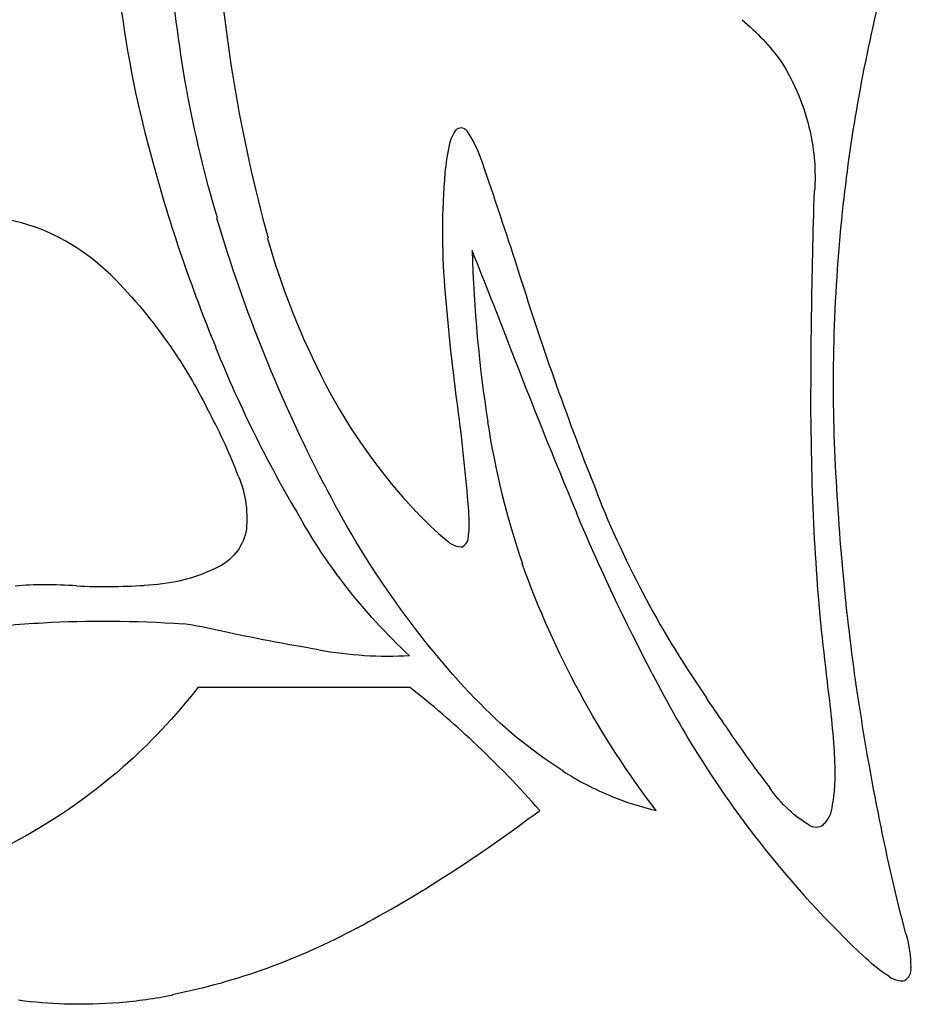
# Model space of a CAD drawing. Extents: x -1.04 to 1.04, y -1.04 to 1.04.
# Tile 4 of 19: x -0.52 to -0.03, y -1.04 to -0.5. Entities that reach past the tile are written whole.
import ezdxf

# ---------------------------------------------------------------- set-up
doc = ezdxf.new("R2010")
doc.units = 0

msp = doc.modelspace()

# ---------------------------------------------------------------- linework, layer by layer
at = {"layer": 'Default', "color": 202, "linetype": 'CONTINUOUS', "extrusion": (-0.471826, 0.287018, 0.833667)}
msp.add_arc((-6.9e-05, 7.7e-05, -0.845541), 0.920734, 310.053972, 321.927635, dxfattribs=at)
at = {"layer": 'Default', "color": 202, "linetype": 'CONTINUOUS', "extrusion": (0.471826, -0.287018, 0.833667)}
msp.add_arc((6.9e-05, -7.7e-05, 0.845541), 0.920734, 130.053972, 141.927635, dxfattribs=at)
at = {"layer": 'Default', "color": 202, "linetype": 'CONTINUOUS', "extrusion": (0.299397, -0.335512, -0.893193)}
msp.add_arc((-0.000203, -9.4e-05, 0.986044), 0.768033, 202.710109, 214.720865, dxfattribs=at)
at = {"layer": 'Default', "color": 202, "linetype": 'CONTINUOUS', "extrusion": (-0.299397, 0.335512, -0.893193)}
msp.add_arc((0.000203, 9.4e-05, -0.986044), 0.768033, 22.710109, 34.720865, dxfattribs=at)
at = {"layer": 'Default', "color": 202, "linetype": 'CONTINUOUS', "extrusion": (0.610297, -0.43265, -0.66359)}
msp.add_arc((-4e-06, -7e-06, 0.946073), 0.816966, 229.67444, 239.243422, dxfattribs=at)
at = {"layer": 'Default', "color": 202, "linetype": 'CONTINUOUS', "extrusion": (-0.610297, 0.43265, -0.66359)}
msp.add_arc((4e-06, 7e-06, -0.946073), 0.816966, 49.67444, 59.243422, dxfattribs=at)
at = {"layer": 'Default', "color": 202, "linetype": 'CONTINUOUS', "extrusion": (-0.198898, 0.347469, 0.916354)}
msp.add_arc((-3.9e-05, 1.2e-05, -1.042822), 0.68926, 339.033764, 347.150116, dxfattribs=at)
at = {"layer": 'Default', "color": 202, "linetype": 'CONTINUOUS', "extrusion": (0.198898, -0.347469, 0.916354)}
msp.add_arc((3.9e-05, -1.2e-05, 1.042822), 0.68926, 159.033764, 167.150116, dxfattribs=at)
at = {"layer": 'Default', "color": 202, "linetype": 'CONTINUOUS', "extrusion": (-0.160903, -0.460485, -0.872963)}
msp.add_arc((7e-06, -1.2e-05, 1.243883), 0.123499, 293.582781, 308.756844, dxfattribs=at)
at = {"layer": 'Default', "color": 202, "linetype": 'CONTINUOUS', "extrusion": (0.160903, 0.460485, -0.872963)}
msp.add_arc((-7e-06, 1.2e-05, -1.243883), 0.123499, 113.582781, 128.756844, dxfattribs=at)
at = {"layer": 'Default', "color": 202, "linetype": 'CONTINUOUS', "extrusion": (-0.169209, -0.458295, -0.872544)}
msp.add_arc((1e-06, -1e-06, 1.243098), 0.131171, 311.239216, 330.962216, dxfattribs=at)
at = {"layer": 'Default', "color": 202, "linetype": 'CONTINUOUS', "extrusion": (0.169209, 0.458295, -0.872544)}
msp.add_arc((-1e-06, 1e-06, -1.243098), 0.131171, 131.239216, 150.962216, dxfattribs=at)
at = {"layer": 'Default', "color": 202, "linetype": 'CONTINUOUS', "extrusion": (-0.20716, -0.456254, -0.8654)}
msp.add_arc((2.3e-05, -4e-06, 1.249771), 0.023937, 166.160643, 193.8441, dxfattribs=at)
at = {"layer": 'Default', "color": 202, "linetype": 'CONTINUOUS', "extrusion": (0.20716, 0.456254, -0.8654)}
msp.add_arc((-2.3e-05, 4e-06, -1.249771), 0.023937, 346.160643, 373.8441, dxfattribs=at)
at = {"layer": 'Default', "color": 202, "linetype": 'CONTINUOUS', "extrusion": (0.220261, 0.447391, 0.866791)}
msp.add_arc((-0, 0, -1.249993), 0.004242, 285.29048, 333.52449, dxfattribs=at)
at = {"layer": 'Default', "color": 202, "linetype": 'CONTINUOUS', "extrusion": (-0.220261, -0.447391, 0.866791)}
msp.add_arc((0, -0, 1.249993), 0.004242, 105.29048, 153.52449, dxfattribs=at)
at = {"layer": 'Default', "color": 202, "linetype": 'CONTINUOUS', "extrusion": (0.220322, 0.447073, 0.866939)}
msp.add_arc((0, 0, -1.249994), 0.003821, 217.66088, 283.239994, dxfattribs=at)
at = {"layer": 'Default', "color": 202, "linetype": 'CONTINUOUS', "extrusion": (-0.220322, -0.447073, 0.866939)}
msp.add_arc((-0, -0, 1.249994), 0.003821, 37.66088, 103.239994, dxfattribs=at)
at = {"layer": 'Default', "color": 202, "linetype": 'CONTINUOUS', "extrusion": (-0.264319, -0.468185, -0.843172)}
msp.add_arc((-2.3e-05, 3.2e-05, 1.247956), 0.071491, 301.964559, 319.843658, dxfattribs=at)
at = {"layer": 'Default', "color": 202, "linetype": 'CONTINUOUS', "extrusion": (0.264319, 0.468185, -0.843172)}
msp.add_arc((2.3e-05, -3.2e-05, -1.247956), 0.071491, 121.964559, 139.843658, dxfattribs=at)
at = {"layer": 'Default', "color": 202, "linetype": 'CONTINUOUS', "extrusion": (-0.180784, -0.459574, -0.869545)}
msp.add_arc((2e-06, -1e-06, 1.241432), 0.146106, 329.812612, 344.346522, dxfattribs=at)
at = {"layer": 'Default', "color": 202, "linetype": 'CONTINUOUS', "extrusion": (0.180784, 0.459574, -0.869545)}
msp.add_arc((-2e-06, 1e-06, -1.241432), 0.146106, 149.812612, 164.346522, dxfattribs=at)
at = {"layer": 'Default', "color": 202, "linetype": 'CONTINUOUS', "extrusion": (-0.114012, -0.480972, -0.869291)}
msp.add_arc((-2e-06, -3e-06, 1.241661), 0.144141, 172.516916, 179.451698, dxfattribs=at)
at = {"layer": 'Default', "color": 202, "linetype": 'CONTINUOUS', "extrusion": (0.114012, 0.480972, -0.869291)}
msp.add_arc((2e-06, 3e-06, -1.241661), 0.144141, 352.516916, 359.451698, dxfattribs=at)
at = {"layer": 'Default', "color": 202, "linetype": 'CONTINUOUS', "extrusion": (-0.481318, 0.242759, 0.84226)}
msp.add_arc((4e-06, -4e-06, -0.781482), 0.975589, 316.99092, 323.948735, dxfattribs=at)
at = {"layer": 'Default', "color": 202, "linetype": 'CONTINUOUS', "extrusion": (0.481318, -0.242759, 0.84226)}
msp.add_arc((-4e-06, 4e-06, 0.781482), 0.975589, 136.99092, 143.948735, dxfattribs=at)
at = {"layer": 'Default', "color": 202, "linetype": 'CONTINUOUS', "extrusion": (0.192356, -0.494081, -0.84787)}
msp.add_arc((-0.000416, -0.000118, 1.139196), 0.514088, 194.359824, 202.458491, dxfattribs=at)
at = {"layer": 'Default', "color": 202, "linetype": 'CONTINUOUS', "extrusion": (-0.192356, 0.494081, -0.84787)}
msp.add_arc((0.000416, 0.000118, -1.139196), 0.514088, 14.359824, 22.458491, dxfattribs=at)
at = {"layer": 'Default', "color": 202, "linetype": 'CONTINUOUS', "extrusion": (-0.887385, -0.404022, -0.222068)}
msp.add_arc((1.9e-05, -4.4e-05, 0.705896), 1.031558, 293.804142, 297.588249, dxfattribs=at)
at = {"layer": 'Default', "color": 202, "linetype": 'CONTINUOUS', "extrusion": (0.887385, 0.404022, -0.222068)}
msp.add_arc((-1.9e-05, 4.4e-05, -0.705896), 1.031558, 113.804142, 117.588249, dxfattribs=at)
at = {"layer": 'Default', "color": 202, "linetype": 'CONTINUOUS', "extrusion": (0.967403, -0.143281, -0.208811)}
msp.add_arc((1.5e-05, 2e-05, 0.235581), 1.227625, 233.555625, 240.974061, dxfattribs=at)
at = {"layer": 'Default', "color": 202, "linetype": 'CONTINUOUS', "extrusion": (-0.967403, 0.143281, -0.208811)}
msp.add_arc((-1.5e-05, -2e-05, -0.235581), 1.227625, 53.555625, 60.974061, dxfattribs=at)
at = {"layer": 'Default', "color": 202, "linetype": 'CONTINUOUS', "extrusion": (0.686148, -0.406358, -0.603385)}
msp.add_arc((5e-06, 6e-06, 0.859435), 0.907681, 222.108418, 232.621565, dxfattribs=at)
at = {"layer": 'Default', "color": 202, "linetype": 'CONTINUOUS', "extrusion": (-0.686148, 0.406358, -0.603385)}
msp.add_arc((-5e-06, -6e-06, -0.859435), 0.907681, 42.108418, 52.621565, dxfattribs=at)
at = {"layer": 'Default', "color": 202, "linetype": 'CONTINUOUS', "extrusion": (-0.414735, -0.543762, -0.729601)}
msp.add_arc((-1e-06, -1e-06, 1.246917), 0.087736, 223.128821, 240.365877, dxfattribs=at)
at = {"layer": 'Default', "color": 202, "linetype": 'CONTINUOUS', "extrusion": (0.414735, 0.543762, -0.729601)}
msp.add_arc((1e-06, 1e-06, -1.246917), 0.087736, 43.128821, 60.365877, dxfattribs=at)
at = {"layer": 'Default', "color": 202, "linetype": 'CONTINUOUS', "extrusion": (0.483257, -0.256113, -0.837179)}
msp.add_arc((-0.000147, -9e-05, 0.805575), 0.955625, 209.914985, 220.509466, dxfattribs=at)
at = {"layer": 'Default', "color": 202, "linetype": 'CONTINUOUS', "extrusion": (-0.483257, 0.256113, -0.837179)}
msp.add_arc((0.000147, 9e-05, -0.805575), 0.955625, 29.914985, 40.509466, dxfattribs=at)
at = {"layer": 'Default', "color": 202, "linetype": 'CONTINUOUS', "extrusion": (0.415843, 0.543921, 0.728851)}
msp.add_arc((-1e-06, -3e-06, -1.24688), 0.088261, 258.220332, 298.695346, dxfattribs=at)
at = {"layer": 'Default', "color": 202, "linetype": 'CONTINUOUS', "extrusion": (-0.415843, -0.543921, 0.728851)}
msp.add_arc((1e-06, 3e-06, 1.24688), 0.088261, 78.220332, 118.695346, dxfattribs=at)
at = {"layer": 'Default', "color": 202, "linetype": 'CONTINUOUS', "extrusion": (-0.108695, 0.418405, 0.901733)}
msp.add_arc((-1.3e-05, -2e-06, -1.134342), 0.52515, 1.165138, 11.632148, dxfattribs=at)
at = {"layer": 'Default', "color": 202, "linetype": 'CONTINUOUS', "extrusion": (0.108695, -0.418405, 0.901733)}
msp.add_arc((1.3e-05, 2e-06, 1.134342), 0.52515, 181.165138, 191.632148, dxfattribs=at)
at = {"layer": 'Default', "color": 202, "linetype": 'CONTINUOUS', "extrusion": (-0.538168, 0.415231, 0.733456)}
msp.add_arc((3e-06, -2e-06, -0.883445), 0.884318, 318.074112, 325.331678, dxfattribs=at)
at = {"layer": 'Default', "color": 202, "linetype": 'CONTINUOUS', "extrusion": (0.538168, -0.415231, 0.733456)}
msp.add_arc((-3e-06, 2e-06, 0.883445), 0.884318, 138.074112, 145.331678, dxfattribs=at)
at = {"layer": 'Default', "color": 202, "linetype": 'CONTINUOUS', "extrusion": (0.895926, 0.42371, 0.133366)}
msp.add_arc((-0.000464, -0.000887, -0.645492), 1.069438, 241.822985, 245.265054, dxfattribs=at)
at = {"layer": 'Default', "color": 202, "linetype": 'CONTINUOUS', "extrusion": (-0.895926, -0.42371, 0.133366)}
msp.add_arc((0.000464, 0.000887, 0.645492), 1.069438, 61.822985, 65.265054, dxfattribs=at)
at = {"layer": 'Default', "color": 202, "linetype": 'CONTINUOUS', "extrusion": (-0.469657, -0.583533, -0.662504)}
msp.add_arc((-2e-06, 5e-06, 1.23305), 0.20516, 280.60267, 295.036428, dxfattribs=at)
at = {"layer": 'Default', "color": 202, "linetype": 'CONTINUOUS', "extrusion": (0.469657, 0.583533, -0.662504)}
msp.add_arc((2e-06, -5e-06, -1.23305), 0.20516, 100.60267, 115.036428, dxfattribs=at)
at = {"layer": 'Default', "color": 202, "linetype": 'CONTINUOUS', "extrusion": (-0.87105, -0.00983, 0.491097)}
msp.add_arc((-4.6e-05, 6.9e-05, -0.296316), 1.214453, 301.421007, 308.379574, dxfattribs=at)
at = {"layer": 'Default', "color": 202, "linetype": 'CONTINUOUS', "extrusion": (0.87105, 0.00983, 0.491097)}
msp.add_arc((4.6e-05, -6.9e-05, 0.296316), 1.214453, 121.421007, 128.379574, dxfattribs=at)
at = {"layer": 'Default', "color": 202, "linetype": 'CONTINUOUS', "extrusion": (0.774969, -0.278332, -0.567411)}
msp.add_arc((-0.001644, -0.001843, 0.544785), 1.122568, 227.656655, 231.449919, dxfattribs=at)
at = {"layer": 'Default', "color": 202, "linetype": 'CONTINUOUS', "extrusion": (-0.774969, 0.278332, -0.567411)}
msp.add_arc((0.001644, 0.001843, -0.544785), 1.122568, 47.656655, 51.449919, dxfattribs=at)
at = {"layer": 'Default', "color": 202, "linetype": 'CONTINUOUS', "extrusion": (-0.345952, 0.325113, 0.880125)}
msp.add_arc((1.3e-05, -5e-06, -0.929361), 0.835921, 337.835455, 346.155627, dxfattribs=at)
at = {"layer": 'Default', "color": 202, "linetype": 'CONTINUOUS', "extrusion": (0.345952, -0.325113, 0.880125)}
msp.add_arc((-1.3e-05, 5e-06, 0.929361), 0.835921, 157.835455, 166.155627, dxfattribs=at)
at = {"layer": 'Default', "color": 202, "linetype": 'CONTINUOUS', "extrusion": (0.945409, 0.240649, -0.219748)}
msp.add_arc((-0.000119, -0.000186, -0.173354), 1.237701, 236.046406, 241.303497, dxfattribs=at)
at = {"layer": 'Default', "color": 202, "linetype": 'CONTINUOUS', "extrusion": (-0.945409, -0.240649, -0.219748)}
msp.add_arc((0.000119, 0.000186, 0.173354), 1.237701, 56.046406, 61.303497, dxfattribs=at)
at = {"layer": 'Default', "color": 202, "linetype": 'CONTINUOUS', "extrusion": (-0.485165, -0.587928, -0.647268)}
msp.add_arc((3e-06, -4e-06, 1.228197), 0.232446, 294.55688, 304.990543, dxfattribs=at)
at = {"layer": 'Default', "color": 202, "linetype": 'CONTINUOUS', "extrusion": (0.485165, 0.587928, -0.647268)}
msp.add_arc((-3e-06, 4e-06, -1.228197), 0.232446, 114.55688, 124.990543, dxfattribs=at)
at = {"layer": 'Default', "color": 202, "linetype": 'CONTINUOUS', "extrusion": (0.013965, 0.470864, 0.882095)}
msp.add_arc((1e-06, -2e-06, -1.194685), 0.367733, 26.286441, 40.978417, dxfattribs=at)
at = {"layer": 'Default', "color": 202, "linetype": 'CONTINUOUS', "extrusion": (-0.013965, -0.470864, 0.882095)}
msp.add_arc((-1e-06, 2e-06, 1.194685), 0.367733, 206.286441, 220.978417, dxfattribs=at)
at = {"layer": 'Default', "color": 202, "linetype": 'CONTINUOUS', "extrusion": (0.860278, 0.356572, 0.364388)}
msp.add_arc((0.000146, 0.000179, -0.852779), 0.914161, 228.958549, 233.381711, dxfattribs=at)
at = {"layer": 'Default', "color": 202, "linetype": 'CONTINUOUS', "extrusion": (-0.860278, -0.356572, 0.364388)}
msp.add_arc((-0.000146, -0.000179, 0.852779), 0.914161, 48.958549, 53.381711, dxfattribs=at)
at = {"layer": 'Default', "color": 202, "linetype": 'CONTINUOUS', "extrusion": (0.51007, 0.595759, 0.620404)}
msp.add_arc((-2.2e-05, -2.4e-05, -1.218815), 0.277439, 228.598569, 237.746967, dxfattribs=at)
at = {"layer": 'Default', "color": 202, "linetype": 'CONTINUOUS', "extrusion": (-0.51007, -0.595759, 0.620404)}
msp.add_arc((2.2e-05, 2.4e-05, 1.218815), 0.277439, 48.598569, 57.746967, dxfattribs=at)
at = {"layer": 'Default', "color": 202, "linetype": 'CONTINUOUS', "extrusion": (-0.342389, 0.493578, 0.799469)}
msp.add_arc((4.2e-05, -1.7e-05, -1.056), 0.668808, 338.750859, 347.169986, dxfattribs=at)
at = {"layer": 'Default', "color": 202, "linetype": 'CONTINUOUS', "extrusion": (0.342389, -0.493578, 0.799469)}
msp.add_arc((-4.2e-05, 1.7e-05, 1.056), 0.668808, 158.750859, 167.169986, dxfattribs=at)
at = {"layer": 'Default', "color": 202, "linetype": 'CONTINUOUS', "extrusion": (-0.836788, 0.313466, 0.448916)}
msp.add_arc((2e-06, -2e-06, -0.613476), 1.089102, 310.543142, 319.783378, dxfattribs=at)
at = {"layer": 'Default', "color": 202, "linetype": 'CONTINUOUS', "extrusion": (0.836788, -0.313466, 0.448916)}
msp.add_arc((-2e-06, 2e-06, 0.613476), 1.089102, 130.543142, 139.783378, dxfattribs=at)
at = {"layer": 'Default', "color": 202, "linetype": 'CONTINUOUS', "extrusion": (0.881024, -0.251349, -0.400776)}
msp.add_arc((5e-06, 5e-06, 0.527563), 1.133222, 221.440559, 229.756646, dxfattribs=at)
at = {"layer": 'Default', "color": 202, "linetype": 'CONTINUOUS', "extrusion": (-0.881024, 0.251349, -0.400776)}
msp.add_arc((-5e-06, -5e-06, -0.527563), 1.133222, 41.440559, 49.756646, dxfattribs=at)
at = {"layer": 'Default', "color": 202, "linetype": 'CONTINUOUS', "extrusion": (-0.371628, -0.601512, -0.707161)}
msp.add_arc((-5e-06, 3e-06, 1.247735), 0.075217, 315.851082, 328.540354, dxfattribs=at)
at = {"layer": 'Default', "color": 202, "linetype": 'CONTINUOUS', "extrusion": (0.371628, 0.601512, -0.707161)}
msp.add_arc((5e-06, -3e-06, -1.247735), 0.075217, 135.851082, 148.540354, dxfattribs=at)
at = {"layer": 'Default', "color": 202, "linetype": 'CONTINUOUS', "extrusion": (0.214758, -0.430242, -0.876796)}
msp.add_arc((-0.000202, 4.5e-05, 1.067872), 0.649523, 165.237672, 179.800744, dxfattribs=at)
at = {"layer": 'Default', "color": 202, "linetype": 'CONTINUOUS', "extrusion": (-0.214758, 0.430242, -0.876796)}
msp.add_arc((0.000202, -4.5e-05, -1.067872), 0.649523, 345.237672, 359.800744, dxfattribs=at)
at = {"layer": 'Default', "color": 202, "linetype": 'CONTINUOUS', "extrusion": (-0.468634, 0.370138, 0.802109)}
msp.add_arc((-9.5e-05, 3.9e-05, -0.967567), 0.791503, 335.148035, 346.401078, dxfattribs=at)
at = {"layer": 'Default', "color": 202, "linetype": 'CONTINUOUS', "extrusion": (0.468634, -0.370138, 0.802109)}
msp.add_arc((9.5e-05, -3.9e-05, 0.967567), 0.791503, 155.148035, 166.401078, dxfattribs=at)
at = {"layer": 'Default', "color": 202, "linetype": 'CONTINUOUS', "extrusion": (-0.384491, -0.599616, -0.701874)}
msp.add_arc((-0.000273, 0.000132, 1.246557), 0.093017, 327.83605, 340.530591, dxfattribs=at)
at = {"layer": 'Default', "color": 202, "linetype": 'CONTINUOUS', "extrusion": (0.384491, 0.599616, -0.701874)}
msp.add_arc((0.000273, -0.000132, -1.246557), 0.093017, 147.83605, 160.530591, dxfattribs=at)
at = {"layer": 'Default', "color": 202, "linetype": 'CONTINUOUS', "extrusion": (0.346854, 0.594241, 0.725651)}
msp.add_arc((0.000323, 0.000128, -1.238548), 0.169166, 200.443123, 207.643209, dxfattribs=at)
at = {"layer": 'Default', "color": 202, "linetype": 'CONTINUOUS', "extrusion": (-0.346854, -0.594241, 0.725651)}
msp.add_arc((-0.000323, -0.000128, 1.238548), 0.169166, 20.443123, 27.643209, dxfattribs=at)
at = {"layer": 'Default', "color": 202, "linetype": 'CONTINUOUS', "extrusion": (0.151943, 0.564098, 0.811608)}
msp.add_arc((-3.7e-05, -5.2e-05, -1.241406), 0.146386, 51.78349, 61.204609, dxfattribs=at)
at = {"layer": 'Default', "color": 202, "linetype": 'CONTINUOUS', "extrusion": (-0.151943, -0.564098, 0.811608)}
msp.add_arc((3.7e-05, 5.2e-05, 1.241406), 0.146386, 231.78349, 241.204609, dxfattribs=at)
at = {"layer": 'Default', "color": 202, "linetype": 'CONTINUOUS', "extrusion": (0.83596, -0.031157, -0.547905)}
msp.add_arc((-6e-05, -6.2e-05, 0.374531), 1.192485, 223.734764, 229.481723, dxfattribs=at)
at = {"layer": 'Default', "color": 202, "linetype": 'CONTINUOUS', "extrusion": (-0.83596, 0.031157, -0.547905)}
msp.add_arc((6e-05, 6.2e-05, -0.374531), 1.192485, 43.734764, 49.481723, dxfattribs=at)
at = {"layer": 'Default', "color": 202, "linetype": 'CONTINUOUS', "extrusion": (-0.017319, -0.531171, -0.847088)}
msp.add_arc((2.8e-05, -1.8e-05, 1.190195), 0.382049, 144.971453, 151.996665, dxfattribs=at)
at = {"layer": 'Default', "color": 202, "linetype": 'CONTINUOUS', "extrusion": (0.017319, 0.531171, -0.847088)}
msp.add_arc((-2.8e-05, 1.8e-05, -1.190195), 0.382049, 324.971453, 331.996665, dxfattribs=at)
at = {"layer": 'Default', "color": 202, "linetype": 'CONTINUOUS', "extrusion": (-0.355889, -0.607495, -0.710136)}
msp.add_arc((1e-06, 0, 1.248815), 0.054417, 344.736575, 383.124538, dxfattribs=at)
at = {"layer": 'Default', "color": 202, "linetype": 'CONTINUOUS', "extrusion": (0.355889, 0.607495, -0.710136)}
msp.add_arc((-1e-06, -0, -1.248815), 0.054417, 164.736575, 203.124538, dxfattribs=at)
at = {"layer": 'Default', "color": 202, "linetype": 'CONTINUOUS', "extrusion": (0.226383, 0.622827, 0.74889)}
msp.add_arc((-3e-06, 1e-06, -1.249945), 0.011711, 151.423269, 204.1207, dxfattribs=at)
at = {"layer": 'Default', "color": 202, "linetype": 'CONTINUOUS', "extrusion": (-0.226383, -0.622827, 0.74889)}
msp.add_arc((3e-06, -1e-06, 1.249945), 0.011711, 331.423269, 384.1207, dxfattribs=at)
at = {"layer": 'Default', "color": 202, "linetype": 'CONTINUOUS', "extrusion": (0.221256, 0.622989, 0.750287)}
msp.add_arc((-5e-06, -1.1e-05, -1.249963), 0.009594, 54.971946, 116.560825, dxfattribs=at)
at = {"layer": 'Default', "color": 202, "linetype": 'CONTINUOUS', "extrusion": (-0.221256, -0.622989, 0.750287)}
msp.add_arc((5e-06, 1.1e-05, 1.249963), 0.009594, 234.971946, 296.560825, dxfattribs=at)
at = {"layer": 'Default', "color": 202, "linetype": 'CONTINUOUS', "extrusion": (-0.400208, -0.553332, -0.730518)}
msp.add_arc((1.1e-05, 6e-06, 1.241537), 0.145195, 20.781942, 32.24312, dxfattribs=at)
at = {"layer": 'Default', "color": 202, "linetype": 'CONTINUOUS', "extrusion": (0.400208, 0.553332, -0.730518)}
msp.add_arc((-1.1e-05, -6e-06, -1.241537), 0.145195, 200.781942, 212.24312, dxfattribs=at)
at = {"layer": 'Default', "color": 202, "linetype": 'CONTINUOUS', "extrusion": (0.429323, -0.443188, -0.786935)}
msp.add_arc((1e-06, 0, 0.983122), 0.771993, 185.174576, 199.598278, dxfattribs=at)
at = {"layer": 'Default', "color": 202, "linetype": 'CONTINUOUS', "extrusion": (-0.429323, 0.443188, -0.786935)}
msp.add_arc((-1e-06, -0, -0.983122), 0.771993, 5.174576, 19.598278, dxfattribs=at)
at = {"layer": 'Default', "color": 202, "linetype": 'CONTINUOUS', "extrusion": (0.342166, 0.761937, 0.549886)}
msp.add_arc((1e-06, -2e-06, -1.233135), 0.204639, 303.832368, 315.027387, dxfattribs=at)
at = {"layer": 'Default', "color": 202, "linetype": 'CONTINUOUS', "extrusion": (-0.342166, -0.761937, 0.549886)}
msp.add_arc((-1e-06, 2e-06, 1.233135), 0.204639, 123.832368, 135.027387, dxfattribs=at)
at = {"layer": 'Default', "color": 202, "linetype": 'CONTINUOUS', "extrusion": (0.464157, 0.344395, 0.816058)}
msp.add_arc((-0.001259, 0.000809, -1.173676), 0.428601, 146.352928, 152.086682, dxfattribs=at)
at = {"layer": 'Default', "color": 202, "linetype": 'CONTINUOUS', "extrusion": (-0.464157, -0.344395, 0.816058)}
msp.add_arc((0.001259, -0.000809, 1.173676), 0.428601, 326.352928, 332.086682, dxfattribs=at)
at = {"layer": 'Default', "color": 202, "linetype": 'CONTINUOUS', "extrusion": (-0.390512, -0.570282, -0.722689)}
msp.add_arc((-6e-06, -5e-06, 1.244317), 0.119064, 33.311258, 44.735129, dxfattribs=at)
at = {"layer": 'Default', "color": 202, "linetype": 'CONTINUOUS', "extrusion": (0.390512, 0.570282, -0.722689)}
msp.add_arc((6e-06, 5e-06, -1.244317), 0.119064, 213.311258, 224.735129, dxfattribs=at)
at = {"layer": 'Default', "color": 202, "linetype": 'CONTINUOUS', "extrusion": (-0.037767, -0.542424, -0.839256)}
msp.add_arc((3.2e-05, -2.8e-05, 1.199238), 0.352645, 133.921494, 143.216427, dxfattribs=at)
at = {"layer": 'Default', "color": 202, "linetype": 'CONTINUOUS', "extrusion": (0.037767, 0.542424, -0.839256)}
msp.add_arc((-3.2e-05, 2.8e-05, -1.199238), 0.352645, 313.921494, 323.216427, dxfattribs=at)
at = {"layer": 'Default', "color": 202, "linetype": 'CONTINUOUS', "extrusion": (-0.21704, -0.898497, -0.381571)}
msp.add_arc((-3.2e-05, -3.5e-05, 1.154409), 0.479367, 225.578933, 231.675775, dxfattribs=at)
at = {"layer": 'Default', "color": 202, "linetype": 'CONTINUOUS', "extrusion": (0.21704, 0.898497, -0.381571)}
msp.add_arc((3.2e-05, 3.5e-05, -1.154409), 0.479367, 45.578933, 51.675775, dxfattribs=at)
at = {"layer": 'Default', "color": 202, "linetype": 'CONTINUOUS', "extrusion": (-0.249497, -0.869144, -0.427014)}
msp.add_arc((-4e-06, -6e-06, 1.18234), 0.405669, 230.551067, 243.125767, dxfattribs=at)
at = {"layer": 'Default', "color": 202, "linetype": 'CONTINUOUS', "extrusion": (0.249497, 0.869144, -0.427014)}
msp.add_arc((4e-06, 6e-06, -1.18234), 0.405669, 50.551067, 63.125767, dxfattribs=at)
at = {"layer": 'Default', "color": 202, "linetype": 'CONTINUOUS', "extrusion": (0.320652, 0.763571, 0.560483)}
msp.add_arc((0.000383, -0.001162, -1.236431), 0.182454, 287.165001, 293.931156, dxfattribs=at)
at = {"layer": 'Default', "color": 202, "linetype": 'CONTINUOUS', "extrusion": (-0.320652, -0.763571, 0.560483)}
msp.add_arc((-0.000383, 0.001162, 1.236431), 0.182454, 107.165001, 113.931156, dxfattribs=at)
at = {"layer": 'Default', "color": 202, "linetype": 'CONTINUOUS', "extrusion": (-0.175249, 0.344738, -0.922195)}
msp.add_arc((-0.001691, 0.002087, 0.557711), 1.121372, 308.58119, 311.49396, dxfattribs=at)
at = {"layer": 'Default', "color": 202, "linetype": 'CONTINUOUS', "extrusion": (0.175249, -0.344738, -0.922195)}
msp.add_arc((0.001691, -0.002087, -0.557711), 1.121372, 128.58119, 131.49396, dxfattribs=at)
at = {"layer": 'Default', "color": 202, "linetype": 'CONTINUOUS', "extrusion": (-0.285307, -0.556455, -0.780358)}
msp.add_arc((-4.7e-05, -6.9e-05, 1.23524), 0.191608, 52.929228, 68.725458, dxfattribs=at)
at = {"layer": 'Default', "color": 202, "linetype": 'CONTINUOUS', "extrusion": (0.285307, 0.556455, -0.780358)}
msp.add_arc((4.7e-05, 6.9e-05, -1.23524), 0.191608, 232.929228, 248.725458, dxfattribs=at)
at = {"layer": 'Default', "color": 202, "linetype": 'CONTINUOUS', "extrusion": (-0.565542, 0.352435, 0.745622)}
msp.add_arc((-2.1e-05, 8e-06, -0.872541), 0.895104, 335.820232, 344.844325, dxfattribs=at)
at = {"layer": 'Default', "color": 202, "linetype": 'CONTINUOUS', "extrusion": (0.565542, -0.352435, 0.745622)}
msp.add_arc((2.1e-05, -8e-06, 0.872541), 0.895104, 155.820232, 164.844325, dxfattribs=at)
at = {"layer": 'Default', "color": 202, "linetype": 'CONTINUOUS', "extrusion": (0.627739, 0.577485, 0.521972)}
msp.add_arc((-2.3e-05, -2e-06, -1.015018), 0.729527, 212.394295, 216.940062, dxfattribs=at)
at = {"layer": 'Default', "color": 202, "linetype": 'CONTINUOUS', "extrusion": (-0.627739, -0.577485, 0.521972)}
msp.add_arc((2.3e-05, 2e-06, 1.015018), 0.729527, 32.394295, 36.940062, dxfattribs=at)
at = {"layer": 'Default', "color": 202, "linetype": 'CONTINUOUS', "extrusion": (-0.775717, -0.254769, -0.577369)}
msp.add_arc((-7e-06, 3e-06, 1.008141), 0.739029, 338.813496, 346.280285, dxfattribs=at)
at = {"layer": 'Default', "color": 202, "linetype": 'CONTINUOUS', "extrusion": (0.775717, 0.254769, -0.577369)}
msp.add_arc((7e-06, -3e-06, -1.008141), 0.739029, 158.813496, 166.280285, dxfattribs=at)
at = {"layer": 'Default', "color": 202, "linetype": 'CONTINUOUS', "extrusion": (0, -1, -0)}
msp.add_arc((-1.3e-05, -2.4e-05, 0.863391), 0.903884, 242.275939, 250.341425, dxfattribs=at)
at = {"layer": 'Default', "color": 202, "linetype": 'CONTINUOUS', "extrusion": (-0, 1, -0)}
msp.add_arc((1.3e-05, 2.4e-05, -0.863391), 0.903884, 62.275939, 70.341425, dxfattribs=at)
at = {"layer": 'Default', "color": 202, "linetype": 'CONTINUOUS', "extrusion": (0.400181, 0.778828, 0.482992)}
msp.add_arc((-6e-06, -1.2e-05, -1.205261), 0.331418, 239.344961, 248.008254, dxfattribs=at)
at = {"layer": 'Default', "color": 202, "linetype": 'CONTINUOUS', "extrusion": (-0.400181, -0.778828, 0.482992)}
msp.add_arc((6e-06, 1.2e-05, 1.205261), 0.331418, 59.344961, 68.008254, dxfattribs=at)
at = {"layer": 'Default', "color": 202, "linetype": 'CONTINUOUS', "extrusion": (0.9479, -0.133615, -0.289192)}
msp.add_arc((-9e-06, -7e-06, 0.321383), 1.207967, 214.640516, 224.162635, dxfattribs=at)
at = {"layer": 'Default', "color": 202, "linetype": 'CONTINUOUS', "extrusion": (-0.9479, 0.133615, -0.289192)}
msp.add_arc((9e-06, 7e-06, -0.321383), 1.207967, 34.640516, 44.162635, dxfattribs=at)
at = {"layer": 'Default', "color": 202, "linetype": 'CONTINUOUS', "extrusion": (-0.049937, -0.615645, -0.786439)}
msp.add_arc((-3.9e-05, 5.1e-05, 1.222753), 0.259502, 124.071759, 139.215058, dxfattribs=at)
at = {"layer": 'Default', "color": 202, "linetype": 'CONTINUOUS', "extrusion": (0.049937, 0.615645, -0.786439)}
msp.add_arc((3.9e-05, -5.1e-05, -1.222753), 0.259502, 304.071759, 319.215058, dxfattribs=at)
at = {"layer": 'Default', "color": 202, "linetype": 'CONTINUOUS', "extrusion": (-0.652595, -0.702455, -0.284038)}
msp.add_arc((-0.000961, 0.001273, 0.954499), 0.808708, 307.254802, 308.745545, dxfattribs=at)
at = {"layer": 'Default', "color": 202, "linetype": 'CONTINUOUS', "extrusion": (0.652595, 0.702455, -0.284038)}
msp.add_arc((0.000961, -0.001273, -0.954499), 0.808708, 127.254802, 128.745545, dxfattribs=at)
at = {"layer": 'Default', "color": 202, "linetype": 'CONTINUOUS', "extrusion": (-0.619873, 0.259947, 0.740396)}
msp.add_arc((-0.001239, 0.000586, -0.795947), 0.965201, 333.869665, 337.142055, dxfattribs=at)
at = {"layer": 'Default', "color": 202, "linetype": 'CONTINUOUS', "extrusion": (0.619873, -0.259947, 0.740396)}
msp.add_arc((0.001239, -0.000586, 0.795947), 0.965201, 153.869665, 157.142055, dxfattribs=at)
at = {"layer": 'Default', "color": 202, "linetype": 'CONTINUOUS', "extrusion": (0.425609, 0.783524, 0.452712)}
msp.add_arc((6e-06, 8e-06, -1.191111), 0.37916, 230.668502, 239.924148, dxfattribs=at)
at = {"layer": 'Default', "color": 202, "linetype": 'CONTINUOUS', "extrusion": (-0.425609, -0.783524, 0.452712)}
msp.add_arc((-6e-06, -8e-06, 1.191111), 0.37916, 50.668502, 59.924148, dxfattribs=at)
at = {"layer": 'Default', "color": 202, "linetype": 'CONTINUOUS', "extrusion": (0.278911, 0.700091, 0.657329)}
msp.add_arc((-1.7e-05, 1e-06, -1.217958), 0.281194, 189.593579, 197.178627, dxfattribs=at)
at = {"layer": 'Default', "color": 202, "linetype": 'CONTINUOUS', "extrusion": (-0.278911, -0.700091, 0.657329)}
msp.add_arc((1.7e-05, -1e-06, 1.217958), 0.281194, 9.593579, 17.178627, dxfattribs=at)
at = {"layer": 'Default', "color": 202, "linetype": 'CONTINUOUS', "extrusion": (-0.821778, -0.147783, -0.55031)}
msp.add_arc((2e-06, -1e-06, 0.912717), 0.854074, 341.785788, 350.364872, dxfattribs=at)
at = {"layer": 'Default', "color": 202, "linetype": 'CONTINUOUS', "extrusion": (0.821778, 0.147783, -0.55031)}
msp.add_arc((-2e-06, 1e-06, -0.912717), 0.854074, 161.785788, 170.364872, dxfattribs=at)
at = {"layer": 'Default', "color": 202, "linetype": 'CONTINUOUS', "extrusion": (0.110851, 0.673726, 0.73062)}
msp.add_arc((0, 1e-06, -1.242698), 0.134914, 59.194655, 72.639544, dxfattribs=at)
at = {"layer": 'Default', "color": 202, "linetype": 'CONTINUOUS', "extrusion": (-0.110851, -0.673726, 0.73062)}
msp.add_arc((-0, -1e-06, 1.242698), 0.134914, 239.194655, 252.639544, dxfattribs=at)
at = {"layer": 'Default', "color": 202, "linetype": 'CONTINUOUS', "extrusion": (-0.016536, -0.715598, -0.698317)}
msp.add_arc((0.000246, -0.000156, 1.246463), 0.094256, 141.435272, 153.971378, dxfattribs=at)
at = {"layer": 'Default', "color": 202, "linetype": 'CONTINUOUS', "extrusion": (0.016536, 0.715598, -0.698317)}
msp.add_arc((-0.000246, 0.000156, -1.246463), 0.094256, 321.435272, 333.971378, dxfattribs=at)
at = {"layer": 'Default', "color": 202, "linetype": 'CONTINUOUS', "extrusion": (0.115301, 0.680445, 0.723671)}
msp.add_arc((3e-06, 1.6e-05, -1.244063), 0.121668, 72.91491, 85.138242, dxfattribs=at)
at = {"layer": 'Default', "color": 202, "linetype": 'CONTINUOUS', "extrusion": (-0.115301, -0.680445, 0.723671)}
msp.add_arc((-3e-06, -1.6e-05, 1.244063), 0.121668, 252.91491, 265.138242, dxfattribs=at)
at = {"layer": 'Default', "color": 202, "linetype": 'CONTINUOUS', "extrusion": (0.0879, 0.739763, 0.667102)}
msp.add_arc((-5e-06, 1e-06, -1.249393), 0.038954, 156.808092, 184.805647, dxfattribs=at)
at = {"layer": 'Default', "color": 202, "linetype": 'CONTINUOUS', "extrusion": (-0.0879, -0.739763, 0.667102)}
msp.add_arc((5e-06, -1e-06, 1.249393), 0.038954, 336.808092, 364.805647, dxfattribs=at)
at = {"layer": 'Default', "color": 202, "linetype": 'CONTINUOUS', "extrusion": (0.809137, -0.241142, 0.535863)}
msp.add_arc((2.5e-05, 1.6e-05, -0.392554), 1.18679, 207.799404, 216.100092, dxfattribs=at)
at = {"layer": 'Default', "color": 202, "linetype": 'CONTINUOUS', "extrusion": (-0.809137, 0.241142, 0.535863)}
msp.add_arc((-2.5e-05, -1.6e-05, 0.392554), 1.18679, 27.799404, 36.100092, dxfattribs=at)
at = {"layer": 'Default', "color": 202, "linetype": 'CONTINUOUS', "extrusion": (-0.028971, -0.722114, -0.691167)}
msp.add_arc((6e-06, -6e-06, 1.247789), 0.074325, 127.934996, 140.790921, dxfattribs=at)
at = {"layer": 'Default', "color": 202, "linetype": 'CONTINUOUS', "extrusion": (0.028971, 0.722114, -0.691167)}
msp.add_arc((-6e-06, 6e-06, -1.247789), 0.074325, 307.934996, 320.790921, dxfattribs=at)
at = {"layer": 'Default', "color": 202, "linetype": 'CONTINUOUS', "extrusion": (0.064386, 0.749716, 0.65862)}
msp.add_arc((-0, -0, -1.24999), 0.005044, 57.458289, 162.369562, dxfattribs=at)
at = {"layer": 'Default', "color": 202, "linetype": 'CONTINUOUS', "extrusion": (-0.064386, -0.749716, 0.65862)}
msp.add_arc((0, 0, 1.24999), 0.005044, 237.458289, 342.369562, dxfattribs=at)
at = {"layer": 'Default', "color": 202, "linetype": 'CONTINUOUS', "extrusion": (-0.617092, 0.295307, 0.729377)}
msp.add_arc((-1e-06, -1e-06, -0.799505), 0.960881, 340.13403, 347.019159, dxfattribs=at)
at = {"layer": 'Default', "color": 202, "linetype": 'CONTINUOUS', "extrusion": (0.617092, -0.295307, 0.729377)}
msp.add_arc((1e-06, 1e-06, 0.799505), 0.960881, 160.13403, 167.019159, dxfattribs=at)
at = {"layer": 'Default', "color": 202, "linetype": 'CONTINUOUS', "extrusion": (-0.716055, -0.235944, -0.656959)}
msp.add_arc((-0.000128, 1.1e-05, 0.918829), 0.847626, 353.347393, 364.482711, dxfattribs=at)
at = {"layer": 'Default', "color": 202, "linetype": 'CONTINUOUS', "extrusion": (0.716055, 0.235944, -0.656959)}
msp.add_arc((0.000128, -1.1e-05, -0.918829), 0.847626, 173.347393, 184.482711, dxfattribs=at)
at = {"layer": 'Default', "color": 202, "linetype": 'CONTINUOUS', "extrusion": (-0.160315, -0.803518, -0.573287)}
msp.add_arc((0.00016, -4.2e-05, 1.23802), 0.17248, 343.357962, 353.803106, dxfattribs=at)
at = {"layer": 'Default', "color": 202, "linetype": 'CONTINUOUS', "extrusion": (0.160315, 0.803518, -0.573287)}
msp.add_arc((-0.00016, 4.2e-05, -1.23802), 0.17248, 163.357962, 173.803106, dxfattribs=at)
at = {"layer": 'Default', "color": 202, "linetype": 'CONTINUOUS', "extrusion": (0.026568, -0.785282, -0.618568)}
msp.add_arc((6e-06, -6e-06, 1.245942), 0.100647, 137.920939, 149.739273, dxfattribs=at)
at = {"layer": 'Default', "color": 202, "linetype": 'CONTINUOUS', "extrusion": (-0.026568, 0.785282, -0.618568)}
msp.add_arc((-6e-06, 6e-06, -1.245942), 0.100647, 317.920939, 329.739273, dxfattribs=at)
at = {"layer": 'Default', "color": 202, "linetype": 'CONTINUOUS', "extrusion": (0.038151, 0.814777, 0.578518)}
msp.add_arc((4e-06, -0, -1.249843), 0.019839, 165.390884, 187.009519, dxfattribs=at)
at = {"layer": 'Default', "color": 202, "linetype": 'CONTINUOUS', "extrusion": (-0.038151, -0.814777, 0.578518)}
msp.add_arc((-4e-06, 0, 1.249843), 0.019839, 345.390884, 367.009519, dxfattribs=at)
at = {"layer": 'Default', "color": 202, "linetype": 'CONTINUOUS', "extrusion": (0.025876, 0.815812, 0.577738)}
msp.add_arc((-0, -0, -1.249964), 0.009432, 35.264706, 77.263129, dxfattribs=at)
at = {"layer": 'Default', "color": 202, "linetype": 'CONTINUOUS', "extrusion": (-0.025876, -0.815812, 0.577738)}
msp.add_arc((0, 0, 1.249964), 0.009432, 215.264706, 257.263129, dxfattribs=at)
at = {"layer": 'Default', "color": 202, "linetype": 'CONTINUOUS', "extrusion": (0.031913, 0.816144, 0.576967)}
msp.add_arc((0, -0, -1.249946), 0.011632, 137.67574, 166.592394, dxfattribs=at)
at = {"layer": 'Default', "color": 202, "linetype": 'CONTINUOUS', "extrusion": (-0.031913, -0.816144, 0.576967)}
msp.add_arc((-0, 0, 1.249946), 0.011632, 317.67574, 346.592394, dxfattribs=at)
at = {"layer": 'Default', "color": 202, "linetype": 'CONTINUOUS', "extrusion": (0.026611, 0.816972, 0.576064)}
msp.add_arc((0, -2e-06, -1.249982), 0.006748, 79.723777, 106.460329, dxfattribs=at)
at = {"layer": 'Default', "color": 202, "linetype": 'CONTINUOUS', "extrusion": (-0.026611, -0.816972, 0.576064)}
msp.add_arc((-0, 2e-06, 1.249982), 0.006748, 259.723777, 286.460329, dxfattribs=at)
at = {"layer": 'Default', "color": 202, "linetype": 'CONTINUOUS', "extrusion": (0.530546, 0.650982, 0.542903)}
msp.add_arc((2.9e-05, -2.3e-05, -1.204464), 0.334354, 138.812738, 144.621759, dxfattribs=at)
at = {"layer": 'Default', "color": 202, "linetype": 'CONTINUOUS', "extrusion": (-0.530546, -0.650982, 0.542903)}
msp.add_arc((-2.9e-05, 2.3e-05, 1.204464), 0.334354, 318.812738, 324.621759, dxfattribs=at)
at = {"layer": 'Default', "color": 202, "linetype": 'CONTINUOUS', "extrusion": (0.597711, 0.522932, 0.607688)}
msp.add_arc((0.000104, -4.2e-05, -1.136441), 0.52069, 155.84388, 160.646926, dxfattribs=at)
at = {"layer": 'Default', "color": 202, "linetype": 'CONTINUOUS', "extrusion": (-0.597711, -0.522932, 0.607688)}
msp.add_arc((-0.000104, 4.2e-05, 1.136441), 0.52069, 335.84388, 340.646926, dxfattribs=at)
at = {"layer": 'Default', "color": 202, "linetype": 'CONTINUOUS', "extrusion": (0.563057, 0.58894, 0.579755)}
msp.add_arc((0.00013, -7.5e-05, -1.174252), 0.428674, 147.146324, 152.841948, dxfattribs=at)
at = {"layer": 'Default', "color": 202, "linetype": 'CONTINUOUS', "extrusion": (-0.563057, -0.58894, 0.579755)}
msp.add_arc((-0.00013, 7.5e-05, 1.174252), 0.428674, 327.146324, 332.841948, dxfattribs=at)

doc.saveas('drawing.dxf')
